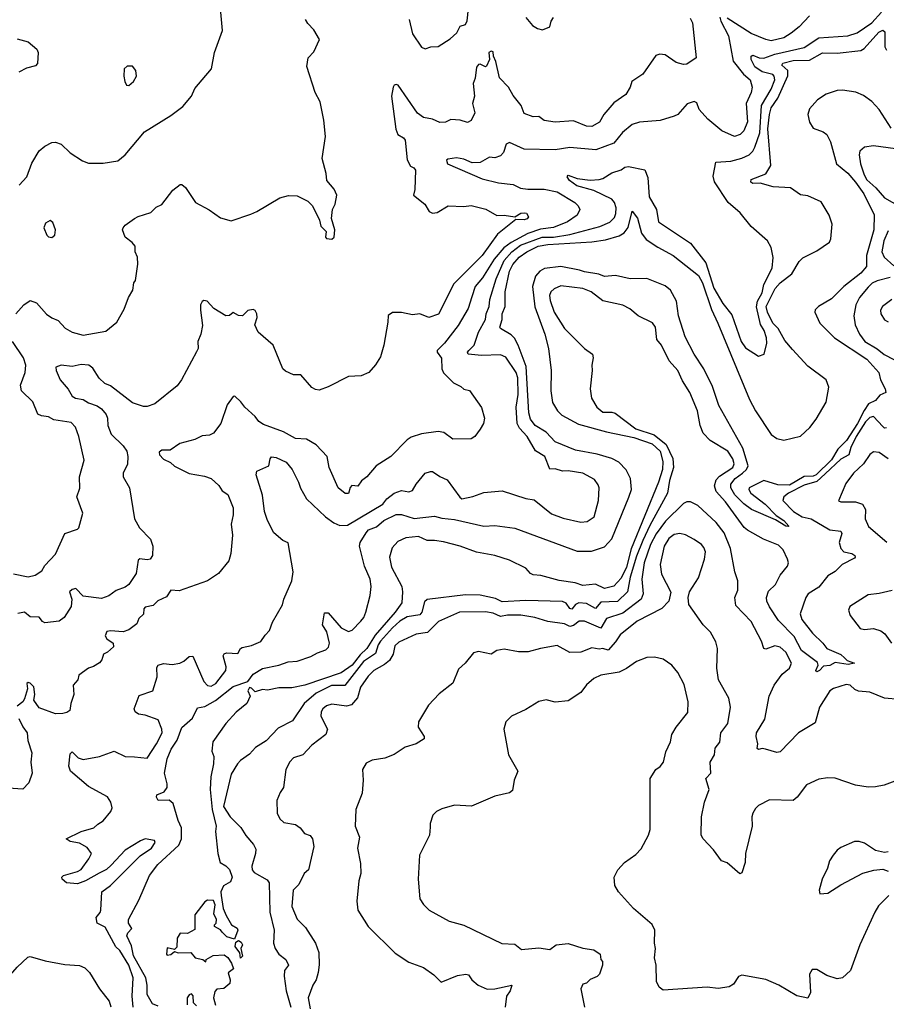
# Model space of a CAD drawing. Extents: x 1839239 to 1929705, y 762242 to 910352.
# Tile 53 of 256: x 1847499 to 1852234, y 809420 to 814804. Entities that reach past the tile are written whole.
import ezdxf

# ---------------------------------------------------------------- set-up
doc = ezdxf.new("R2010")
doc.units = 0

msp = doc.modelspace()

# ---------------------------------------------------------------- linework, layer by layer
at = {"layer": '0CON10XD'}
for points in [[(1847495, 813898.8), (1847536.7, 813945), (1847565, 814020), (1847605, 814086.2), (1847635, 814112), (1847675, 814132), (1847695, 814134), (1847725, 814122.5), (1847775, 814075.8), (1847842.6, 814032.6), (1847875, 814020), (1847955, 814019.2), (1848035, 814032.5), (1848075, 814063.8), (1848179.7, 814190.3), (1848325, 814280), (1848390.5, 814329.5), (1848437.1, 814385), (1848455, 814426.7), (1848496.2, 814475), (1848546.7, 814535), (1848563.3, 814625), (1848606.2, 814745), (1848598, 814845)], [(1849626.2, 814805), (1849645, 814726.7), (1849695, 814654), (1849715, 814644.4), (1849745, 814654.4), (1849785, 814657.5), (1849851.2, 814698.8), (1849887.6, 814732.4), (1849905, 814768.8), (1849935, 814778), (1849943.1, 814796.9), (1849950.8, 814865)], [(1850102.5, 813387.5), (1850145, 813487.9), (1850187.1, 813535), (1850235, 813570.2), (1850353.8, 813615), (1850415, 813614.5), (1850505, 813629.9), (1850667.8, 813672.2), (1850722.6, 813697.4), (1850748, 813722), (1850756.7, 813743.3), (1850757.9, 813775), (1850749.3, 813805), (1850735, 813822.1), (1850635, 813869.4), (1850543.3, 813895), (1850503.6, 813925), (1850490, 813945), (1850495, 813953.8), (1850545, 813936), (1850615, 813925.9), (1850665, 813929.7), (1850685, 813935.4), (1850735, 813965.4), (1850785, 813982.3), (1850805, 813996.9), (1850825, 814000.6), (1850915, 813981.9), (1850931.1, 813941.1), (1850937.9, 813835), (1850978.4, 813765), (1850988.9, 813698.9), (1851165, 813582.1), (1851247.9, 813475), (1851291.2, 813335), (1851341.4, 813251.4), (1851390.2, 813190.2), (1851441.8, 813045), (1851465, 813010), (1851535, 812963.3), (1851566.7, 812975), (1851580.6, 813035), (1851580, 813065), (1851566.9, 813105), (1851547.5, 813137.5), (1851524.3, 813234.3), (1851529.4, 813265), (1851555, 813310.6), (1851564.2, 813355), (1851610, 813445), (1851616.6, 813503.4), (1851605, 813558.8), (1851584.4, 813594.4), (1851495, 813672), (1851435, 813747.5), (1851369.2, 813805), (1851295, 813916.2), (1851287.4, 813947.4), (1851302, 814025), (1851385, 814029.6), (1851445, 814045.9), (1851485.5, 814065), (1851504.6, 814085), (1851515, 814106.9), (1851542.3, 814185), (1851551.7, 814335), (1851605, 814424.6), (1851624.7, 814475), (1851621.3, 814495), (1851613.4, 814503.4), (1851555, 814518.4), (1851515, 814546.2), (1851496.4, 814585), (1851496.5, 814603.5), (1851505, 814609.7), (1851539.1, 814595), (1851565, 814592.3), (1851625, 814614.2), (1851785, 814652.4), (1851865, 814704), (1852024.6, 814714.6), (1852075, 814732.2), (1852155, 814786.5), (1852207.9, 814845)], [(1851325, 814816.7), (1851330, 814795), (1851371.3, 814715), (1851396.4, 814576.4), (1851454.5, 814505), (1851490.9, 814475), (1851500.9, 814435), (1851495.8, 814405), (1851468.3, 814345), (1851476, 814246), (1851455, 814195.5), (1851435, 814176.2), (1851405, 814165.5), (1851335.4, 814195.4), (1851258.8, 814258.8), (1851212.4, 814312.4), (1851198.3, 814348.3), (1851185, 814355.4), (1851146.2, 814343.8), (1851095, 814286), (1851075, 814276.2), (1850998, 814252), (1850885, 814243.8), (1850845, 814231.2), (1850793.1, 814186.9), (1850745, 814129.1), (1850647.3, 814092.7), (1850505, 814104.7), (1850425, 814092.5), (1850255, 814095.3), (1850175, 814131.6), (1850157.6, 814122.4), (1850142.6, 814077.4), (1850125, 814059.2), (1850095, 814048.2), (1850065, 814051.3), (1850015, 814022.1), (1849971.7, 814021.7), (1849925, 814040.4), (1849885, 814048.5), (1849838.3, 814041.7), (1849830, 814035), (1849836.2, 814015), (1850025, 813932.8), (1850115, 813911.5), (1850195, 813902.9), (1850235, 813882.4), (1850275, 813876.5), (1850365, 813877.9), (1850435, 813861.6), (1850531.8, 813805), (1850550.5, 813785), (1850558.6, 813765), (1850545.6, 813735), (1850491.9, 813698.1), (1850415, 813668.3), (1850345, 813657.6), (1850275, 813634.9), (1850184.3, 813585.7), (1850143.6, 813556.4), (1850090.5, 813495), (1850027.7, 813392.3), (1849986.8, 813345), (1849969.2, 813289.2), (1849948.8, 813225), (1849895, 813132.2), (1849819.4, 813035), (1849779.2, 812995), (1849779.2, 812985), (1849802.6, 812952.6), (1849804.5, 812894.5), (1849813.6, 812873.6), (1849868.3, 812818.3), (1849908.9, 812798.9), (1849925, 812783.8), (1849955.8, 812775.8), (1850022.7, 812682.7), (1850039.2, 812625), (1850032.9, 812595), (1850015.6, 812565), (1849985.4, 812524.6), (1849965, 812512.5), (1849865, 812510.8), (1849816.4, 812546.4), (1849785, 812552.9), (1849695, 812539.2), (1849638, 812522), (1849615, 812506.7), (1849526, 812415), (1849446.2, 812363.8), (1849395.6, 812305), (1849367.1, 812282.9), (1849347.1, 812252.9), (1849313.9, 812256.1), (1849304.2, 812245.8), (1849295, 812212.5), (1849277.5, 812212.5), (1849239.2, 812245), (1849188.8, 812355), (1849178.8, 812415), (1849118.8, 812478.8), (1849065, 812509.5), (1849005, 812513), (1848940.7, 812550.7), (1848829.9, 812589.9), (1848806.1, 812606.1), (1848785.5, 812635), (1848728.6, 812685), (1848707.8, 812715), (1848675, 812745.7), (1848665, 812744), (1848632.2, 812697.8), (1848597.1, 812595), (1848557.5, 812542.5), (1848535, 812531.9), (1848495, 812528.6), (1848455, 812507.8), (1848373.1, 812486.9), (1848320.3, 812449.7), (1848275, 812450), (1848260.3, 812439.7), (1848261.9, 812425), (1848285, 812400), (1848322.1, 812382.1), (1848345, 812362.5), (1848425, 812322.5), (1848508.2, 812308.2), (1848545, 812295.5), (1848586.6, 812256.6), (1848605, 812227.8), (1848635, 812206.9), (1848664.4, 812135), (1848664.3, 812095.7), (1848654.2, 812045), (1848661.4, 811985), (1848652.9, 811885), (1848641.4, 811845), (1848585, 811776.2), (1848524, 811736), (1848369.1, 811680.9), (1848324.6, 811685.4), (1848300.9, 811649.1), (1848253, 811627), (1848228.5, 811601.5), (1848185, 811591.4), (1848177.5, 811582.5), (1848175, 811553.3), (1848150.3, 811529.7), (1848139.5, 811500.5), (1848095, 811466.9), (1848063.1, 811456.9), (1847995, 811462.9), (1847975, 811458.1), (1847965, 811434.2), (1847975, 811419.5), (1848008.5, 811395), (1848012, 811375), (1847978, 811345), (1847955.6, 811334.4), (1847946.6, 811303.4), (1847935, 811288.1), (1847902.6, 811267.4), (1847875, 811258.1), (1847820.8, 811219.2), (1847816, 811195), (1847790.6, 811165), (1847794.4, 811115), (1847777.5, 811065), (1847772.4, 811027.6), (1847756.2, 811015), (1847735, 811009.6), (1847695, 811008.8), (1847605, 811041.9), (1847575, 811082.5), (1847580.8, 811115), (1847575, 811155.8), (1847555, 811176.5), (1847545, 811180), (1847536.7, 811175), (1847540.8, 811145), (1847525, 811090), (1847515.5, 811074.5), (1847485, 811051.2)], [(1851162, 814812), (1851175, 814786.7), (1851196, 814595), (1851145, 814560), (1851125, 814557.8), (1851085, 814569.4), (1851025, 814610.8), (1850995.8, 814614.2), (1850975, 814608), (1850904.5, 814505.5), (1850844, 814465), (1850834.3, 814435), (1850810, 814395), (1850745, 814349.4), (1850690.9, 814285), (1850667, 814243), (1850625, 814218.9), (1850595, 814220.8), (1850525, 814250.9), (1850425, 814243.1), (1850365, 814252), (1850335, 814273.8), (1850305, 814273.3), (1850255, 814291.2), (1850238, 814335), (1850195, 814388.8), (1850169.2, 814435), (1850120.8, 814485), (1850101.1, 814575), (1850087.5, 814605), (1850085, 814627.5), (1850075, 814632), (1850062.5, 814625), (1850065.6, 814585), (1850050, 814550), (1850044.2, 814545.8), (1850015, 814560), (1850005, 814559.2), (1849995, 814543.8), (1849986.9, 814483.1), (1849976.9, 814455), (1849984.5, 814385.5), (1849973.2, 814345), (1849985.5, 814295), (1849965, 814253.3), (1849945, 814241.2), (1849905, 814254.3), (1849855, 814258.6), (1849825, 814243.8), (1849795, 814241.4), (1849755, 814259.2), (1849705, 814269.4), (1849673.1, 814293.1), (1849566.7, 814445), (1849555, 814450), (1849544.3, 814445.7), (1849538.8, 814435), (1849530, 814385), (1849554.4, 814204.4), (1849565, 814176.7), (1849595, 814157.5), (1849604.5, 814144.5), (1849615, 814036.7), (1849633.3, 814003.3), (1849653, 813993), (1849660.8, 813980.8), (1849657.8, 813875), (1849650, 813845), (1849712.5, 813795), (1849736, 813755), (1849755, 813745.7), (1849779.8, 813750.2), (1849840, 813785), (1849925, 813783.1), (1849965, 813788.6), (1850045, 813767.3), (1850105, 813733.8), (1850145.6, 813735.6), (1850205, 813726), (1850236.7, 813745), (1850255, 813748.5), (1850267.5, 813745), (1850279.2, 813725), (1850272, 813715), (1850255, 813708.9), (1850209.3, 813710.7), (1850109.6, 813630.4), (1850025.3, 813515), (1849870.8, 813359.2), (1849787, 813193), (1849735, 813174.5), (1849685.6, 813195.6), (1849645, 813190), (1849585, 813202), (1849535, 813202.9), (1849512.9, 813187.1), (1849509.3, 813149.3), (1849488.8, 813025), (1849469.5, 812960.5), (1849443.6, 812916.4), (1849405.9, 812874.1), (1849365, 812856.7), (1849295, 812853.3), (1849183.9, 812796.1), (1849135, 812778.8), (1849115, 812781.2), (1849095, 812792.5), (1849035, 812861.2), (1848995, 812862.5), (1848951.7, 812881.7), (1848936.2, 812895), (1848884, 813024), (1848800.8, 813095), (1848784.2, 813135.8), (1848795.8, 813175), (1848794, 813195), (1848785, 813213.3), (1848775, 813218.8), (1848745, 813213.8), (1848715.5, 813184.5), (1848695, 813185.8), (1848665, 813202.9), (1848644.3, 813185.7), (1848625, 813184.3), (1848560, 813225), (1848522.5, 813265), (1848505, 813268.8), (1848495, 813263.3), (1848486, 813245), (1848485.8, 813215), (1848498.3, 813131.7), (1848489.2, 813085), (1848472.5, 813045), (1848472.9, 813005), (1848465, 812988), (1848382.9, 812835), (1848358.3, 812801.7), (1848236.6, 812703.4), (1848195, 812689.2), (1848175, 812688.6), (1848115, 812709.4), (1847995, 812802.5), (1847964.6, 812814.6), (1847933.6, 812843.6), (1847898.6, 812898.6), (1847876.2, 812915), (1847835, 812918.2), (1847785, 812906.7), (1847725, 812914.2), (1847696, 812904), (1847697.1, 812885), (1847720, 812835), (1847762.7, 812782.7), (1847785, 812744.5), (1847803.8, 812733.8), (1847845, 812726.8), (1847875, 812708), (1847921.8, 812691.8), (1847945, 812676.2), (1847970.9, 812645), (1847978.5, 812625), (1847979.4, 812585), (1847998.2, 812538.2), (1848063.6, 812473.6), (1848083.4, 812445), (1848090, 812415), (1848086.9, 812373.1)], [(1848760.7, 813740.7), (1848795, 813754), (1848920.5, 813829.5), (1848967, 813843), (1849015, 813840), (1849072.3, 813812.3), (1849098.8, 813785), (1849137.7, 813707.7), (1849144.1, 813674.1), (1849173.3, 813645), (1849170, 813615), (1849175, 813607.5), (1849205, 813603.3), (1849216.2, 813615), (1849220, 813655), (1849202.9, 813717.1), (1849207.5, 813765), (1849223.1, 813795), (1849231.4, 813845), (1849217.5, 813877.5), (1849176.7, 813925), (1849173, 813963), (1849152, 814045), (1849170, 814165), (1849161.2, 814255), (1849141.2, 814355), (1849114, 814405), (1849067.7, 814547.7), (1849074, 814595), (1849105, 814627.5), (1849136.2, 814695), (1849105, 814748.8), (1849072.6, 814782.6), (1849060.8, 814805)], [(1850263.8, 814815), (1850301.2, 814771.2), (1850327.5, 814755), (1850355, 814748.8), (1850395, 814763.8), (1850402.5, 814795), (1850416.2, 814815)], [(1851814.5, 814825), (1851758.5, 814765), (1851715, 814729.2), (1851675, 814704.8), (1851605, 814688), (1851575, 814694.6), (1851495, 814728.8), (1851365, 814811.5)], [(1848255, 809410), (1848225, 809422.5), (1848194.3, 809475), (1848194.6, 809525.4), (1848187.1, 809565), (1848120.3, 809685), (1848109.4, 809739.4), (1848084.1, 809795), (1848089.1, 809810.9), (1848111.9, 809835), (1848092.7, 809865), (1848092.4, 809885), (1848150.4, 809989.6), (1848208.1, 810125), (1848253.9, 810185), (1848368.6, 810291.4), (1848383.4, 810325), (1848382.5, 810385), (1848364.1, 810425), (1848337.9, 810517.9), (1848315, 810537.1), (1848254.3, 810534.3), (1848246.4, 810553.6), (1848248.8, 810565), (1848287.4, 810582.6), (1848303.6, 810606.4), (1848304.5, 810625), (1848289.6, 810685), (1848305, 810762), (1848326.8, 810815), (1848358.9, 810865), (1848385, 810934.5), (1848442.6, 810985), (1848469.3, 811040.7), (1848509.4, 811049.4), (1848569.2, 811080.8), (1848665, 811157.1), (1848744.3, 811185.7), (1848773.8, 811226.2), (1848825, 811256.9), (1848915, 811274.6), (1848965, 811292.2), (1849015, 811296.4), (1849088.8, 811321.2), (1849125, 811342.2), (1849171.4, 811358.6), (1849186.1, 811373.9), (1849192, 811395), (1849176.6, 811456.6), (1849153.8, 811495), (1849165, 811560), (1849185, 811560), (1849255, 811478.8), (1849295, 811458.8), (1849315, 811466.7), (1849363.3, 811515), (1849378.8, 811535), (1849390, 811565), (1849413.8, 811655), (1849419.4, 811705), (1849413.3, 811745), (1849383.1, 811815), (1849356.2, 811925), (1849359.5, 811945), (1849392.6, 811997.4), (1849405.3, 812015), (1849448.2, 812031.8), (1849487.5, 812065), (1849555, 812097.6), (1849585, 812098), (1849655, 812076.3), (1849765, 812088.8), (1849805, 812078), (1849875, 812071.5), (1850035, 812034.4), (1850095, 812038.6), (1850205, 812024.4), (1850545, 811897.3), (1850623, 811897), (1850695, 811921.6), (1850733.8, 811965), (1850827.6, 812192.4), (1850842.1, 812235), (1850836.3, 812295), (1850812.3, 812342.3), (1850772.2, 812385), (1850734.2, 812405), (1850655, 812427.6), (1850535, 812449.6), (1850425, 812496), (1850375, 812549.2), (1850315, 812584.4), (1850289.9, 812619.9), (1850280, 812655), (1850266.9, 812906.9), (1850222.3, 813025), (1850201.8, 813061.8), (1850185, 813081.3), (1850125.7, 813115), (1850122.8, 813122.8), (1850134.8, 813165), (1850134.2, 813195), (1850151.3, 813235), (1850150.6, 813315), (1850175, 813428.8), (1850192.6, 813465), (1850227.6, 813505), (1850269.1, 813535), (1850331.2, 813565), (1850385, 813573.9), (1850625, 813588.4), (1850700.5, 813599.5), (1850775, 813621.6), (1850801, 813639), (1850822.8, 813667.2), (1850845, 813757.5), (1850875, 813717.9), (1850896, 813636), (1850921, 813601), (1850985, 813559.2), (1851069.4, 813515), (1851207.3, 813405), (1851230, 813365), (1851279, 813219), (1851313.2, 813145), (1851487.3, 812727.3), (1851519.7, 812665), (1851605, 812535.4), (1851635, 812514.6), (1851675, 812505.5), (1851765, 812527.5), (1851815.4, 812574.6), (1851850.2, 812619.8), (1851905, 812712.5), (1851920.6, 812795), (1851905, 812834), (1851805, 812910), (1851720.8, 813000.8), (1851680.5, 813050.5), (1851643.7, 813115), (1851613.8, 813145), (1851584.5, 813205), (1851578.5, 813235), (1851626.5, 813333.5), (1851654.2, 813365.8), (1851717.1, 813415), (1851758.8, 813481.2), (1851778.4, 813501.6), (1851855, 813540.4), (1851922.9, 813587.1), (1851931.9, 813605), (1851938.5, 813685), (1851921.1, 813735), (1851878.3, 813808.3), (1851805, 813840.4), (1851765, 813845.6), (1851710, 813885), (1851615, 813889.1), (1851545, 813909.1), (1851505, 813907.7), (1851494.1, 813915), (1851495, 813930), (1851575, 813961.2), (1851603.6, 814006.4), (1851587.5, 814207.5), (1851596.2, 814285), (1851605, 814322.1), (1851640.9, 814375), (1851695.7, 814495.7), (1851696.6, 814525), (1851662.9, 814555), (1851669.4, 814565), (1851725, 814579.6), (1851815, 814583), (1851885, 814622.4), (1851965, 814620.7), (1852095, 814636), (1852113.5, 814646.5), (1852192.7, 814735), (1852215, 814746.4), (1852226.4, 814736.4), (1852225.3, 814655.3), (1852235, 814636.4)], [(1847485, 814698.9), (1847545, 814683.3), (1847591.7, 814641.7), (1847598.6, 814625), (1847595, 814563.8), (1847585, 814551.4), (1847535, 814537.8), (1847494.1, 814515.9)], [(1848095, 814443.3), (1848120, 814465), (1848136.2, 814495), (1848132.5, 814525), (1848115, 814550), (1848085, 814550), (1848070, 814535), (1848067.5, 814495), (1848073.3, 814465), (1848082.5, 814445), (1848095, 814443.3)], [(1852260.8, 814210.8), (1852195, 814313.1), (1852155, 814355.7), (1852109.6, 814389.6), (1852067.8, 814407.8), (1851995, 814418.9), (1851965, 814416), (1851905, 814396), (1851858.2, 814365), (1851815, 814315.6), (1851806.1, 814285), (1851814.2, 814244.2), (1851835, 814210.6), (1851890, 814190), (1851910, 814175), (1851928.9, 814135), (1851961.9, 814015), (1852024.4, 813965), (1852065.8, 813915), (1852112, 813852), (1852166.9, 813736.9), (1852166.1, 813655), (1852126.4, 813515), (1852126, 813454), (1852095, 813418.6), (1852002.7, 813345), (1851935, 813276.7), (1851863.3, 813235), (1851845, 813217.5), (1851843.3, 813205), (1851870, 813145), (1851950.4, 813065), (1852127.2, 812947.2), (1852193.4, 812875), (1852201.6, 812835), (1852227.2, 812785), (1852230.9, 812765), (1852199.1, 812750.9), (1852175, 812721.2), (1852137.5, 812702.5), (1852112.4, 812667.6), (1852076.6, 812595), (1852016.8, 812503.2), (1851968.5, 812455), (1851935, 812397.4), (1851850.6, 812315), (1851835, 812307.4), (1851785, 812306.4), (1851705, 812259.3), (1851640.8, 812260.8), (1851565, 812283.4), (1851484.7, 812245), (1851482.4, 812235), (1851494.4, 812214.4), (1851572.2, 812155), (1851632.4, 812092.4), (1851675, 812065.8), (1851701.2, 812035), (1851697.5, 812032.5), (1851685, 812033.8), (1851628.8, 812068.8), (1851498.1, 812125), (1851455, 812156.3), (1851406.3, 812205), (1851384.8, 812245), (1851384.8, 812265), (1851408.9, 812295), (1851448.9, 812325), (1851469.3, 812345), (1851478.4, 812365), (1851450.3, 812460.3), (1851319, 812695), (1851285, 812798.5), (1851236.8, 812895), (1851184.9, 812974.9), (1851135, 813070), (1851098.4, 813185), (1851088, 813265), (1851054, 813325), (1851025, 813347.8), (1850925, 813389.1), (1850835, 813386.1), (1850754.8, 813405.2), (1850695, 813398.7), (1850662.5, 813412.5), (1850584.9, 813424.9), (1850558, 813435)], [(1852285, 814096.7), (1852165, 814113.5), (1852115, 814107.5), (1852089.4, 814085), (1852085.6, 814065), (1852092.5, 814015), (1852112.3, 813955), (1852128.2, 813928.2), (1852177.8, 813885), (1852225, 813829.6), (1852336.7, 813765)], [(1847478.1, 813195), (1847521.1, 813245), (1847555, 813267.8), (1847590.8, 813255), (1847645, 813193.1), (1847674, 813174), (1847708.9, 813158.9), (1847747.6, 813117.6), (1847785, 813094.3), (1847845, 813079.2), (1847969.5, 813100.5), (1848029.5, 813150.5), (1848069.5, 813220.5), (1848093.3, 813285), (1848116.7, 813325), (1848122.5, 813365), (1848131.7, 813378.3), (1848143.9, 813466.1), (1848142, 813505), (1848130, 813535), (1848130, 813565), (1848114, 813585), (1848074.2, 813614.2), (1848060, 813655), (1848063.3, 813665), (1848075, 813680), (1848125, 813716), (1848145, 813728), (1848215, 813748.8), (1848245, 813779.2), (1848275, 813794), (1848335, 813871.2), (1848375, 813903.3), (1848385, 813903.3), (1848405, 813886.2), (1848458.8, 813805), (1848534.4, 813764.4), (1848595, 813720), (1848655, 813703.8), (1848760.7, 813740.7)], [(1847675, 813612.5), (1847690, 813625), (1847693.3, 813655), (1847678.8, 813695), (1847665, 813706), (1847639.7, 813690.3), (1847630.8, 813665), (1847646.7, 813625), (1847655, 813616.7), (1847675, 813612.5)], [(1852245, 813650), (1852220.8, 813595), (1852209.6, 813535), (1852222.2, 813505), (1852275, 813458.5)], [(1850558, 813435), (1850455, 813454), (1850366.2, 813443.8), (1850341.5, 813428.5), (1850318, 813402), (1850301.1, 813345), (1850313.5, 813233.5), (1850367.5, 813085), (1850387.5, 813005), (1850402.2, 812885), (1850400.9, 812775), (1850410.2, 812710.2), (1850437.3, 812665), (1850460.9, 812640.9), (1850552.8, 812592.9), (1850705, 812549.5), (1850855, 812518.8), (1850955, 812484.9), (1850997.6, 812445), (1851012.3, 812387.7), (1851011, 812345), (1850990, 812275), (1850839.4, 811910.6), (1850815, 811811.2), (1850785, 811749.8), (1850745, 811705.7), (1850695, 811694.4), (1850645, 811717.1), (1850575, 811710.8), (1850534.7, 811724.7), (1850446.9, 811736.9), (1850345.6, 811765.6), (1850305, 811769.2), (1850290, 811775), (1850264.2, 811805), (1850175, 811849.1), (1850095, 811874.2), (1849995, 811892.4), (1849905, 811924.7), (1849815, 811948.8), (1849765, 811956.7), (1849725, 811955.6), (1849677.6, 811977.6), (1849608.8, 811971.2), (1849565, 811950), (1849533.1, 811916.9), (1849520, 811865), (1849530.8, 811810.8), (1849586.3, 811705), (1849590.5, 811675), (1849585.8, 811615), (1849550.7, 811565), (1849441.4, 811438.6), (1849395.2, 811365), (1849358.4, 811331.6), (1849315, 811274.8), (1849255, 811233.5), (1849056.2, 811165), (1848985, 811150.4), (1848915, 811150.5), (1848852.5, 811137.5), (1848825, 811141.5), (1848785, 811129.4), (1848765, 811149.4), (1848755, 811151.9), (1848744.7, 811135), (1848757.5, 811105), (1848738.8, 811065), (1848682, 811018), (1848625.5, 810955), (1848553.5, 810855), (1848548.5, 810805), (1848558.7, 810775), (1848558.3, 810735), (1848543.4, 810665), (1848539.3, 810595), (1848549.8, 810485), (1848572.2, 810395), (1848568.6, 810365), (1848582, 810245), (1848594, 810195), (1848625, 810177.5), (1848645, 810157.5), (1848659.1, 810115), (1848649.8, 810090.2), (1848611.7, 810068.3), (1848598, 810035), (1848598.8, 810015), (1848611.2, 809945), (1848626.4, 809906.4), (1848656.7, 809855), (1848686.4, 809836.4), (1848690, 809825), (1848672.5, 809777.5), (1848630.3, 809790.3), (1848604.2, 809814.2), (1848595, 809827.5), (1848563.3, 809845), (1848563.3, 809855), (1848572.5, 809865), (1848573.3, 809885), (1848560, 809915), (1848566.2, 809965), (1848557.5, 809987.5), (1848525, 809990), (1848510, 809980), (1848455, 809910), (1848455, 809830), (1848415, 809807.5), (1848375, 809810), (1848358.3, 809781.7), (1848357, 809733), (1848345, 809720), (1848305, 809730), (1848300, 809695), (1848305, 809690), (1848325, 809693.3), (1848345, 809710), (1848365, 809702.5), (1848433, 809703), (1848458, 809675), (1848500, 809665), (1848515, 809652.5), (1848517.5, 809665), (1848555, 809686.9), (1848615, 809690.8), (1848635.9, 809675.9), (1848656.2, 809645), (1848666.7, 809615), (1848637, 809593), (1848648, 809555), (1848646.7, 809535), (1848613.9, 809506.1), (1848575, 809502.5), (1848565, 809490), (1848556.7, 809455), (1848568, 809415)], [(1848118.2, 809405), (1848112.9, 809465), (1848118.4, 809565), (1848095, 809633.6), (1848045.6, 809715), (1848024.4, 809735), (1847965, 809841.9), (1847921.5, 809865), (1847916.4, 809895), (1847938.4, 809921.6), (1847942.2, 809935), (1847946.8, 810035), (1847995, 810070.5), (1848157.2, 810232.8), (1848219.2, 810275), (1848238.8, 810305), (1848235, 810316), (1848185, 810324.3), (1848158.8, 810315), (1848075, 810262.9), (1847999.2, 810180.8), (1847972, 810158), (1847932.9, 810137.1), (1847858.6, 810095), (1847815, 810078.9), (1847754.6, 810084.6), (1847730, 810105), (1847728.8, 810115), (1847737.5, 810125), (1847815, 810146.5), (1847835, 810158.1), (1847876.7, 810215), (1847890, 810245), (1847867, 810277), (1847825, 810301.9), (1847775, 810310.6), (1847752.5, 810325), (1847835, 810365.6), (1847904.4, 810385.6), (1847925, 810406.2), (1847955, 810423.8), (1847997.1, 810475), (1848003.1, 810495), (1847996.7, 810525), (1847977.8, 810555), (1847875, 810611.2), (1847775.8, 810695), (1847767.5, 810722.5), (1847775, 810790), (1847785, 810800), (1847818.5, 810768.5), (1847845, 810758.2), (1847935, 810775.9), (1848015, 810804.3), (1848075, 810776.2), (1848125, 810773.5), (1848195, 810766.7), (1848246.4, 810845), (1848276.2, 810905), (1848275.5, 810925), (1848255, 810976), (1848185, 811001.4), (1848147, 811007), (1848129.2, 811019.2), (1848124, 811035), (1848151.3, 811108.7), (1848226, 811135), (1848249.7, 811210.3), (1848247.5, 811262.5), (1848255, 811273.8), (1848285, 811284.3), (1848332.4, 811277.6), (1848373.7, 811286.3), (1848395, 811295.6), (1848425, 811322.9), (1848444.3, 811324.3), (1848504.6, 811185), (1848525, 811162.7), (1848545, 811159.7), (1848570.8, 811175), (1848625.3, 811245), (1848626.4, 811265), (1848611.1, 811325), (1848615, 811336), (1848627.8, 811342.2), (1848690.9, 811339.1), (1848704.4, 811365), (1848715, 811371.5), (1848765, 811382.5), (1848816.8, 811403.2), (1848840.7, 811439.3), (1848863.1, 811465), (1848879.7, 811510.3), (1848934.2, 811605), (1848941.9, 811635), (1848986.4, 811735), (1848993.6, 811785), (1848965, 811944), (1848937, 811957), (1848887.4, 811997.4), (1848852.1, 812065), (1848837.1, 812115), (1848825, 812203.8), (1848790.8, 812315), (1848794.2, 812335), (1848860.8, 812365), (1848867.3, 812402.7), (1848875, 812413.8), (1848899.7, 812409.7), (1848954.2, 812384.2), (1848987.8, 812345), (1849022.5, 812275), (1849032.3, 812242.3), (1849065, 812183.8), (1849169.2, 812085), (1849215, 812052.2), (1849247.7, 812037.7), (1849290.2, 812039.8), (1849482.7, 812155), (1849505.3, 812184.7), (1849544.6, 812215.4), (1849585, 812228.9), (1849625, 812222), (1849645, 812228.8), (1849665.7, 812265), (1849715, 812324), (1849743.6, 812333.6), (1849755, 812333.8), (1849795, 812305.5), (1849835, 812288.1), (1849903, 812193), (1849915, 812184.5), (1849975, 812197.1), (1850035, 812219.5), (1850135, 812227.8), (1850265, 812186.7), (1850309.1, 812179.1), (1850405, 812102.5), (1850468.3, 812078.3), (1850565, 812055.7), (1850599.7, 812060.3), (1850637.5, 812085), (1850661.4, 812175), (1850664.2, 812245), (1850659.7, 812259.7), (1850639.4, 812289.4), (1850575.2, 812325.2), (1850495, 812336.4), (1850464.7, 812334.7), (1850425, 812347.8), (1850395, 812346.7), (1850367.9, 812415), (1850316.9, 812446.9), (1850271.4, 812525), (1850229.5, 812569.5), (1850216.3, 812596.3), (1850212, 812685), (1850223.3, 812755), (1850221.3, 812845), (1850211.1, 812875), (1850155, 812958.6), (1850125, 812970.8), (1850022.8, 812967.2), (1849949.2, 812975), (1849946.4, 812985), (1849952.1, 812995), (1849982.5, 813025), (1850005.3, 813095), (1850044.4, 813165), (1850047.2, 813195), (1850063.3, 813235), (1850067.1, 813272.9), (1850102.5, 813387.5)], [(1852255.3, 813394.7), (1852184.5, 813375.5), (1852157.7, 813362.3), (1852135, 813341.8), (1852087.5, 813285), (1852066.8, 813245), (1852057.5, 813185), (1852063.8, 813135), (1852087.1, 813085), (1852117.1, 813045), (1852184.8, 813004.8), (1852222.4, 812972.4), (1852274.6, 812945)], [(1852005.4, 811315.4), (1852019.5, 811299.5), (1852060, 811285), (1852025, 811278.8), (1851955, 811290), (1851925, 811273.1), (1851891.7, 811268.3), (1851869.2, 811245), (1851855, 811238.8), (1851848.8, 811245), (1851862.5, 811275), (1851858.8, 811288.8), (1851771.6, 811355), (1851730.6, 811430.6), (1851645, 811518.9), (1851595, 811592.7), (1851580.8, 811625), (1851578.9, 811645), (1851590.1, 811679.9), (1851629.3, 811715), (1851655, 811766.2), (1851694.5, 811815), (1851698.8, 811835), (1851693.8, 811855), (1851670, 811905), (1851645, 811930.9), (1851562.7, 811962.7), (1851475, 812011.8), (1851458, 812028), (1851355, 812167.5), (1851304.7, 812225), (1851295.7, 812255), (1851305, 812287.5), (1851322.1, 812307.9), (1851395.9, 812355), (1851402.7, 812375), (1851395, 812402), (1851368.6, 812445), (1851272.4, 812502.4), (1851232.6, 812542.6), (1851217.8, 812585), (1851202.2, 812665), (1851160.6, 812765), (1851119.7, 812829.7), (1851094.2, 812885), (1851047.9, 812937.9), (1851005.7, 813025), (1850980, 813055), (1850972.5, 813122.5), (1850956.9, 813146.9), (1850877.5, 813185), (1850832.5, 813222.5), (1850795, 813243.3), (1850685, 813265.6), (1850620.8, 813315), (1850575, 813333.5), (1850455, 813347.7), (1850418.3, 813331.7), (1850401.5, 813315), (1850393.6, 813295), (1850397.9, 813267.9), (1850418.5, 813205), (1850475, 813114.4), (1850585, 813006), (1850629.2, 812975), (1850633.1, 812955), (1850624.4, 812915), (1850627.1, 812885), (1850615.7, 812785), (1850624, 812735), (1850652.9, 812685), (1850685, 812658.5), (1850735, 812657.8), (1850751.8, 812651.8), (1850865, 812567.2), (1850965, 812534.8), (1851030.3, 812480.3), (1851066.8, 812405), (1851071, 812355), (1851049.3, 812285), (1851038.8, 812215), (1850942.3, 812037.7), (1850904.5, 811955.5), (1850869.8, 811870.2), (1850833.8, 811755), (1850819, 811675), (1850765, 811622.4), (1850675, 811618.3), (1850645, 811585.3), (1850595, 811611.7), (1850554.8, 811615.2), (1850535, 811606), (1850515, 811580.8), (1850505, 811585.3), (1850485, 811613.7), (1850465, 811621.9), (1850265, 811628.8), (1850135, 811620.6), (1850098.2, 811638.2), (1850015, 811657.1), (1849935, 811658.3), (1849725, 811634.3), (1849710, 811620), (1849696.4, 811565), (1849685, 811549.6), (1849615, 811539.2), (1849575.1, 811514.9), (1849535, 811479.6), (1849470, 811405), (1849456.8, 811385), (1849441.9, 811338.1), (1849377, 811295), (1849275.9, 811164.1), (1849202.6, 811162.6), (1849119, 811121), (1849053.1, 811065), (1848989.6, 810970.4), (1848910.4, 810929.6), (1848845, 810860.5), (1848787.1, 810825), (1848755, 810788.6), (1848705, 810754.3), (1848688.1, 810735), (1848655, 810678.8), (1848612.1, 810502.1), (1848648.4, 810445), (1848706.5, 810386.5), (1848733.4, 810343.4), (1848775.6, 810295), (1848788.3, 810268.3), (1848787.8, 810245), (1848767.9, 810175), (1848769.5, 810155), (1848780.4, 810140.4), (1848850.4, 810100.4), (1848862.5, 810085), (1848864.8, 809925), (1848889.4, 809825), (1848885.5, 809755), (1848894.4, 809725), (1848915, 809694.4), (1848952.5, 809665), (1848966.9, 809635), (1848945.5, 809605), (1848944.2, 809575), (1848954.3, 809495), (1848979.4, 809405)], [(1852265, 813272.9), (1852212.7, 813235), (1852202.7, 813215), (1852203.8, 813195), (1852225, 813162.5), (1852245, 813152.2)], [(1847465, 811773.1), (1847545, 811757.8), (1847582.6, 811767.4), (1847620.2, 811789.8), (1847635, 811819.2), (1847695, 811882), (1847746, 811994), (1847815, 812017.5), (1847822.5, 812025), (1847844.2, 812105), (1847811.4, 812195), (1847827.7, 812242.3), (1847826, 812305), (1847850, 812395), (1847822.2, 812525), (1847803.1, 812575), (1847780.6, 812600.6), (1847685, 812615.7), (1847655, 812632.9), (1847617.2, 812637.2), (1847597.1, 812647.1), (1847571.1, 812715), (1847508.6, 812775), (1847503.3, 812805), (1847528.6, 812875), (1847532.9, 812915), (1847518.9, 812955), (1847458.6, 813045)], [(1852235, 812572.2), (1852225, 812571.1), (1852215, 812578.9), (1852165, 812633.7), (1852145, 812629.2), (1852120.4, 812605), (1852068.8, 812525), (1852040.5, 812465), (1852029.7, 812425), (1851985, 812401.2), (1851899.2, 812320.8), (1851855, 812279), (1851785, 812258.5), (1851699.5, 812215), (1851673.3, 812195), (1851669.5, 812175), (1851726.9, 812115), (1851775, 812085.2), (1851823.8, 812073.8), (1851925, 812014.7), (1851985, 812007.8), (1851990.4, 811995), (1851976.7, 811945), (1851985, 811912.2), (1852001.9, 811895), (1852045, 811885.2), (1852061.8, 811875), (1852064.5, 811865), (1852059.6, 811860.4), (1851993.1, 811825), (1851955, 811787.3), (1851915, 811763.3), (1851865, 811701.1), (1851807.7, 811665), (1851794.7, 811645), (1851764.2, 811555), (1851773.2, 811525), (1851830.1, 811450.1), (1851888, 811395), (1851910, 811365), (1851985, 811333.3), (1852005.4, 811315.4)], [(1852245, 812403.5), (1852195, 812437.1), (1852165, 812441.4), (1852143.8, 812426.2), (1852109.5, 812375), (1852054.4, 812325), (1852012.6, 812267.4), (1851973, 812173), (1851985, 812166.7), (1852065, 812168.5), (1852104, 812154), (1852120.5, 812125), (1852118.9, 812075), (1852136.4, 812033.6), (1852236.6, 811946.6)], [(1848086.9, 812373.1), (1848064.4, 812325), (1848064.4, 812305), (1848098.6, 812245), (1848125.8, 812075), (1848154, 812025), (1848213.2, 811963.2), (1848226.9, 811925), (1848224.5, 811875), (1848211.9, 811855), (1848195, 811849.6), (1848155, 811856.7), (1848145, 811848.8), (1848134.1, 811775.9), (1848095, 811715.5), (1848075, 811701.5), (1848025, 811682.9), (1847985, 811653.5), (1847945, 811640), (1847845, 811651.4), (1847805, 811693.1), (1847785, 811687.9), (1847771.5, 811675), (1847782.5, 811635), (1847780.6, 811595), (1847740.8, 811535), (1847715, 811515.7), (1847635, 811505.8), (1847622.5, 811512.5), (1847605, 811536.7), (1847555, 811538.9), (1847525, 811564.2), (1847487.5, 811557.5)], [(1852306.1, 811086.1), (1852225, 811094.4), (1852145, 811126.5), (1852082.8, 811132.8), (1852061.9, 811141.9), (1852036, 811165), (1852015, 811168.2), (1851945, 811146.2), (1851925, 811134.4), (1851869.4, 811045), (1851845, 810960), (1851754.4, 810905), (1851655, 810800.6), (1851635, 810796.9), (1851574.1, 810815.9), (1851555, 810818.8), (1851535, 810813.3), (1851528.3, 810818.3), (1851531.2, 810845), (1851522.5, 810885), (1851524.3, 810905), (1851570.5, 810979.5), (1851594.7, 811105.3), (1851621.8, 811165), (1851665.6, 811225), (1851705, 811258.1), (1851715.5, 811285), (1851685, 811345.6), (1851655, 811372.9), (1851625, 811380), (1851575, 811362.9), (1851565, 811366.2), (1851552.9, 811405), (1851495, 811514), (1851411.7, 811601.7), (1851406.5, 811645), (1851422.9, 811685), (1851422.2, 811735), (1851406.7, 811785), (1851382.6, 811912.6), (1851347.4, 811997.4), (1851305, 812054.6), (1851205, 812146.7), (1851165, 812167.1), (1851145, 812167.5), (1851125, 812159.4), (1851028.2, 812061.8), (1850977.3, 811992.7), (1850946.2, 811935), (1850910.7, 811835), (1850898.5, 811745), (1850904.8, 811665), (1850895.3, 811635), (1850795, 811558.5), (1850705, 811529.6), (1850675, 811476.3), (1850585, 811515.8), (1850555, 811515.3), (1850525, 811491.1), (1850505, 811486.6), (1850475, 811500.6), (1850385, 811514.1), (1850313.3, 811535), (1850237.4, 811547.4), (1850165, 811547.6), (1850125, 811539.8), (1850085, 811558.7), (1850043.4, 811566.6), (1849901.2, 811565), (1849786.9, 811513.1), (1849726.9, 811453.1), (1849665, 811443.5), (1849569.8, 811400.2), (1849549.2, 811380.8), (1849538.5, 811335), (1849519, 811301), (1849492.2, 811277.8), (1849434.4, 811245.6), (1849402.5, 811215), (1849360.9, 811155), (1849344.6, 811095.4), (1849312.5, 811057.5), (1849285, 811050), (1849205, 811061.2), (1849175, 811051.5), (1849155, 811036.5), (1849145, 811018.8), (1849143.6, 810996.3), (1849179.6, 810925), (1849171.1, 810895), (1849095, 810836.9), (1849045.8, 810785), (1848995, 810767.8), (1848975, 810745.8), (1848952.2, 810705), (1848940, 810605), (1848921.7, 810578.3), (1848904.2, 810535), (1848906, 810465), (1848920, 810435), (1848942, 810415), (1849005, 810403.3), (1849031.2, 810385), (1849055, 810353.8), (1849085, 810344), (1849098.9, 810325), (1849105.9, 810284.1), (1849077.1, 810155), (1849052.9, 810135), (1849024.5, 810075), (1848993.1, 810045), (1848986.4, 809955), (1849015.3, 809885.3), (1849059.8, 809839.8), (1849115.6, 809755), (1849133.2, 809703.2), (1849135.6, 809635.6), (1849129.4, 809595), (1849118.1, 809555), (1849100.4, 809525), (1849074.7, 809455.3), (1849085, 809396.2)], [(1851433.6, 810133.6), (1851365, 810193.3), (1851334.1, 810204.1), (1851290, 810265), (1851232.5, 810325), (1851223.3, 810345), (1851223.5, 810445), (1851240.5, 810525), (1851266.4, 810595), (1851248.6, 810655), (1851274.4, 810685), (1851272.1, 810745), (1851294.4, 810785), (1851299.5, 810820.5), (1851325, 810853.3), (1851329.4, 810905), (1851367.9, 810955), (1851382.9, 811045), (1851374.2, 811095), (1851317.5, 811195), (1851307.6, 811257.6), (1851311.4, 811365), (1851303, 811403), (1851274.3, 811455), (1851234.2, 811495), (1851155.9, 811605.9), (1851151.2, 811645), (1851158.8, 811675), (1851207.8, 811752.2), (1851241.5, 811855), (1851245.4, 811895), (1851237.3, 811917.3), (1851224, 811934), (1851185, 811961.8), (1851137.1, 811987.1), (1851105, 811994.7), (1851075, 811988.8), (1851045, 811966.6), (1851021.1, 811925), (1850998.4, 811825), (1851005, 811772), (1851056.4, 811673.6), (1851045.7, 811624.3), (1851007.5, 811585), (1850873.6, 811515), (1850779.5, 811440.5), (1850755, 811401.8), (1850715, 811356.4), (1850685, 811365.3), (1850665, 811361.3), (1850625, 811370), (1850565, 811345.4), (1850505, 811343.1), (1850435, 811382.3), (1850345, 811366.4), (1850276.8, 811346.8), (1850225, 811348.1), (1850145, 811362.9), (1850105.6, 811354.4), (1850075, 811334), (1850005, 811348.6), (1849978.3, 811341.7), (1849933.1, 811285), (1849896.9, 811253.1), (1849865, 811175.8), (1849791.3, 811118.7), (1849733.2, 811056.8), (1849677.5, 810965), (1849675.7, 810935), (1849709.2, 810885), (1849708.6, 810871.4), (1849665, 810844), (1849605, 810825.8), (1849545, 810785.8), (1849494.2, 810765.8), (1849424.2, 810755.8), (1849391.7, 810738.3), (1849372.5, 810705), (1849376.2, 810645), (1849370, 810575), (1849335.8, 810485), (1849331.4, 810395), (1849354.6, 810335), (1849344.3, 810275), (1849360.7, 810190.7), (1849361.9, 810135), (1849351.4, 810095), (1849340, 809985), (1849346, 809935), (1849402, 809845), (1849549.7, 809699.7), (1849625, 809650.8), (1849705, 809622.5), (1849761.7, 809581.7), (1849802.1, 809542.1), (1849891.8, 809578.2), (1849936.1, 809586.1), (1849951.9, 809581.9), (1849968.8, 809555), (1850003.8, 809525), (1850052.4, 809502.4), (1850095, 809504.7), (1850187.5, 809525), (1850179, 809495), (1850159.1, 809465), (1850150.8, 809405)], [(1852266.6, 811683.4), (1852195, 811665.8), (1852135, 811660), (1852035, 811596.2), (1852028, 811575), (1852035.9, 811545.9), (1852091.2, 811475), (1852115, 811470), (1852165, 811474.4), (1852205, 811462.5), (1852226.4, 811446.4), (1852262, 811395)], [(1852247.8, 810015), (1852191.7, 809958.3), (1852172, 809925), (1852089.2, 809745), (1852038.6, 809605), (1851995, 809566), (1851965, 809559.2), (1851908.3, 809578.3), (1851855, 809610), (1851829.3, 809610.7), (1851813.9, 809586.1), (1851820, 809485), (1851805, 809453.3), (1851745, 809467.5), (1851646.2, 809525), (1851575, 809555.8), (1851445, 809580), (1851427, 809573), (1851399.3, 809530.7), (1851375, 809516.7), (1851315, 809506.7), (1851255, 809514), (1851015, 809497.5), (1850992.5, 809515), (1850977.5, 809545), (1850976.4, 809633.6), (1850966.7, 809675), (1850973.3, 809725), (1850966.7, 809755), (1850970, 809825), (1850955, 809856.7), (1850853.3, 809945), (1850770, 810035), (1850750.7, 810070.7), (1850746.7, 810115), (1850766.7, 810155), (1850803.3, 810195), (1850865, 810240), (1850895, 810270), (1850934, 810345), (1850944.1, 810375.9), (1850943.1, 810655), (1850975, 810704), (1850998.7, 810721.3), (1851015.7, 810745), (1851029.4, 810800.6), (1851054.4, 810855.6), (1851062.5, 810895), (1851086.4, 810935), (1851148.9, 811015), (1851151.9, 811075), (1851129.8, 811169.8), (1851094.1, 811234.1), (1851062.5, 811275), (1851015, 811306.7), (1850967.7, 811317.7), (1850925, 811315.8), (1850868.8, 811295), (1850815, 811256.7), (1850775, 811236.5), (1850675, 811219.4), (1850635, 811202.2), (1850595, 811166.9), (1850565, 811124.4), (1850495, 811079.5), (1850425, 811072.5), (1850375, 811084.3), (1850335, 811076), (1850265, 811032), (1850186.7, 810995), (1850155.9, 810964.1), (1850144, 810925), (1850168.8, 810785), (1850220, 810695), (1850200, 810645), (1850190.7, 810589.3), (1850175, 810576.7), (1850095, 810558.8), (1849967, 810503), (1849875, 810508.5), (1849805, 810489.2), (1849776.7, 810475), (1849756.2, 810455), (1849741.7, 810408.3), (1849741.7, 810388.3), (1849738, 810345), (1849683.8, 810235), (1849675.8, 810104.2), (1849685, 809997.5), (1849705, 809966.2), (1849736.2, 809935), (1849844.5, 809874.5), (1849925, 809852.9), (1850133.1, 809753.1), (1850205, 809749.2), (1850240.9, 809720.9), (1850335, 809728.6), (1850395, 809720), (1850430, 809745), (1850495, 809753.3), (1850575, 809726.7), (1850635, 809717.5), (1850670, 809695), (1850673.3, 809665), (1850682.5, 809655), (1850682.5, 809635), (1850667.5, 809585), (1850655, 809572.5), (1850615, 809556.7), (1850595, 809536.7), (1850575, 809530), (1850564.3, 809505.7), (1850584, 809405)], [(1847493.6, 810983.7), (1847515, 810937.5), (1847540, 810905), (1847542.5, 810862.5), (1847565.6, 810795), (1847560, 810745), (1847566.7, 810685), (1847548.3, 810631.7), (1847515, 810596.2), (1847435, 810602.2)], [(1852345, 810663.8), (1852222.3, 810617.7), (1852175, 810609.2), (1852135, 810608), (1852065, 810618), (1851955, 810656), (1851915, 810658.6), (1851865, 810652), (1851798.7, 810621.3), (1851747.4, 810552.6), (1851725, 810534), (1851595, 810538), (1851535, 810508), (1851519.7, 810490.3), (1851504.4, 810465.6), (1851500, 810445), (1851500.8, 810395), (1851464.2, 810245), (1851462, 810195), (1851445, 810140), (1851433.6, 810133.6)], [(1852245, 810253.3), (1852225, 810250), (1852175, 810261.2), (1852115, 810300.6), (1852085, 810311.4), (1852059.5, 810310.5), (1851985, 810278), (1851965, 810263.8), (1851943.7, 810236.3), (1851922.9, 810205), (1851912.9, 810165), (1851884.3, 810105), (1851867.5, 810045), (1851870, 810025), (1851915, 810028.8), (1851985.8, 810074.2), (1852105, 810137.5), (1852165.8, 810154.2), (1852215, 810160), (1852245, 810148.8)], [(1848705, 809672.5), (1848701.7, 809701.7), (1848676.4, 809736.4), (1848679.3, 809760.7), (1848695, 809770), (1848709.5, 809759.5), (1848716.2, 809745), (1848707.5, 809725), (1848715.9, 809684.1), (1848705, 809672.5)], [(1847175, 809416.2), (1847258.8, 809461.2), (1847295.8, 809494.2), (1847424.3, 809555), (1847485, 809622.9), (1847542.1, 809677.9), (1847555, 809682), (1847637.3, 809657.3), (1847745, 809638), (1847825, 809632.5), (1847855, 809620), (1847880, 809595), (1847934, 809505), (1847987.9, 809437.9), (1847996.7, 809406.7)], [(1848465, 809412.5), (1848448.8, 809428.8), (1848447.1, 809467.1), (1848437, 809477), (1848425, 809472.5), (1848413.3, 809455), (1848413, 809417)]]:
    msp.add_lwpolyline(points, dxfattribs=at)

doc.saveas('drawing.dxf')
